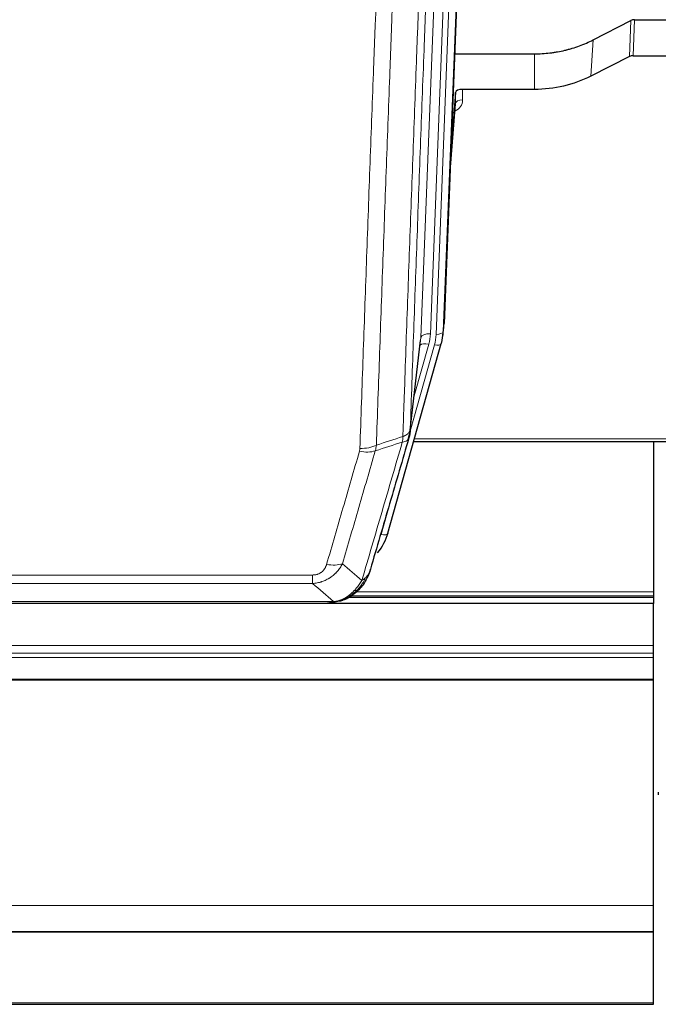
# Model space of a CAD drawing. Header units: inches. Extents: x 0 to 23760, y -13 to 16800.
# Tile 76 of 247: x 7362 to 7628, y 5920 to 6329. Entities that reach past the tile are written whole.
import ezdxf

# ---------------------------------------------------------------- set-up
doc = ezdxf.new("R2010")
doc.units = ezdxf.units.IN
doc.layers.add('254', color=7, linetype='Continuous', true_color=0xffffff)

msp = doc.modelspace()

# ---------------------------------------------------------------- linework, layer by layer
at = {"layer": '254', "color": 2, "linetype": 'Continuous', "lineweight": 25}
for p, q in [((7551.637, 6536.09), (7538.519, 6202.888)), ((7600.55, 6320.983), (7616.229, 6329.012)), ((7617.728, 6329.368), (7660.115, 6329.368)), ((7542.94, 6315.176), (7576.115, 6315.176)), ((7615.659, 6314.026), (7599.494, 6305.852)), ((7617.157, 6314.378), (7660.115, 6314.378)), ((7543.213, 6299.116), (7541.391, 6275.834)), ((7543.224, 6294.539), (7543.213, 6299.116)), ((7576.115, 6300.366), (7546.212, 6300.366)), ((7541.01, 6266.16), (7543.217, 6294.359)), ((7538.023, 6198.045), (7538.397, 6201.304)), ((7524.306, 6157.384), (7528.722, 6195.903)), ((7515.168, 6115.696), (7537.342, 6194.582)), ((7537.342, 6194.582), (7537.361, 6194.679)), ((7525.895, 6153.867), (7660.115, 6153.867)), ((7625.614, 6153.867), (7625.614, 6091.284)), ((7499.108, 6089.11), (7625.614, 6089.11)), ((7625.614, 6091.284), (7625.614, 6089.671)), ((7625.614, 6089.671), (7625.614, 6089.11)), ((7625.614, 6089.11), (7625.614, 6086.413)), ((7625.614, 6086.414), (6486.614, 6086.414)), ((7272.054, 6086.605), (7490.175, 6086.605)), ((7497.117, 6088.081), (7497.217, 6088.109)), ((7625.614, 6068.956), (7625.614, 6086.414)), ((7625.614, 6065.715), (7625.614, 6068.956)), ((7625.614, 6063.87), (7625.614, 6065.715)), ((7625.614, 6054.957), (7625.614, 6063.87)), ((7625.614, 6054.513), (7625.614, 6054.957)), ((7625.614, 5960.685), (7625.614, 6054.513)), ((7627.615, 6007.931), (7627.615, 6006.834)), ((7625.614, 5949.92), (7625.614, 5960.685)), ((6486.614, 5949.92), (7625.614, 5949.92)), ((6486.614, 5949.739), (7625.614, 5949.739)), ((7625.614, 5949.739), (7625.614, 5949.92)), ((7625.614, 5920.156), (7625.614, 5949.739)), ((6486.614, 5919.611), (7625.614, 5919.611)), ((7625.614, 5919.611), (7625.614, 5920.156))]:
    msp.add_line(p, q, dxfattribs=at)
at = {"layer": '254', "color": 110, "linetype": 'Continuous', "lineweight": 13}
for p, q in [((7551.256, 6532.652), (7538.145, 6199.63)), ((7528.812, 6197.076), (7541.878, 6528.97)), ((7545.87, 6530.596), (7532.804, 6198.703)), ((7535.151, 6198.41), (7548.262, 6531.432)), ((7615.659, 6314.026), (7616.229, 6329.012)), ((7617.728, 6329.368), (7617.157, 6314.378)), ((7599.494, 6305.852), (7600.55, 6320.983)), ((7576.115, 6300.366), (7576.115, 6315.176)), ((7546.212, 6300.366), (7546.222, 6295.95)), ((7541.017, 6266.352), (7543.224, 6294.539)), ((7538.145, 6199.63), (7538.519, 6202.888)), ((7524.435, 6158.895), (7528.812, 6197.076)), ((7524.381, 6158.175), (7534.454, 6194.009)), ((7526.081, 6172.864), (7532.107, 6194.302)), ((7526.182, 6154.897), (7660.115, 6154.897)), ((7512.28, 6115.123), (7517.005, 6131.934)), ((7278.443, 6098.269), (7483.786, 6098.269)), ((7483.786, 6094.735), (7483.786, 6098.269)), ((7483.786, 6094.735), (7278.443, 6094.735)), ((7499.926, 6089.671), (7625.614, 6089.671)), ((7501.858, 6091.284), (7625.614, 6091.284)), ((7269.712, 6087.267), (7492.517, 6087.267)), ((7497.217, 6088.109), (7497.286, 6088.266)), ((6486.614, 6068.956), (7625.614, 6068.956)), ((6486.614, 6065.715), (7625.614, 6065.715)), ((6486.614, 6063.87), (7625.614, 6063.87)), ((6486.614, 6054.957), (7625.614, 6054.957)), ((6486.614, 6054.513), (7625.614, 6054.513)), ((6486.614, 5960.685), (7625.614, 5960.685)), ((6486.614, 5920.156), (7625.614, 5920.156))]:
    msp.add_line(p, q, dxfattribs=at)
at = {"layer": '254', "color": 2, "linetype": 'Continuous', "lineweight": 25}
for centre, major_axis, ratio, start_param, end_param in [((7617.729, 6326.705), (3, -0.007), 0.8874311, 1.5734878, 2.096692), ((7617.16, 6311.749), (3, -0.011), 0.8761328, 1.5751062, 2.0983104), ((7546.211, 6299.072), (-3, 0), 0.4313147, 4.7122344, 6.2494043), ((7511.133, 6200.545), (27.027, -0.37), 0.8864308, 6.0512739, 6.2604253), ((7488.973, 6121.71), (27.014, -0.465), 0.8900028, 5.6717035, 6.0539117)]:
    msp.add_ellipse(centre, major_axis=major_axis, ratio=ratio, start_param=start_param, end_param=end_param, dxfattribs=at)
at = {"layer": '254', "color": 110, "linetype": 'Continuous', "lineweight": 13}
for centre, major_axis, ratio, start_param, end_param in [((7540.219, 6295.95), (6.003, -0.046), 0.8757409, 5.1963204, 6.2920244), ((7546.222, 6294.496), (-3, -0.007), 0.4848086, 4.7112485, 6.2484184), ((7532.804, 6196.856), (3.997, -0.157), 0.4614673, 1.5889619, 3.1073983), ((7508.786, 6199.453), (24.033, -0.038), 0.8858289, 6.0405671, 6.2497185), ((7511.133, 6199.16), (24.033, -0.038), 0.8858289, 6.0405671, 6.2497185), ((7535.151, 6199.795), (2.998, -0.118), 0.4614673, 4.7305545, 6.248991), ((7532.107, 6192.455), (3.851, -1.082), 0.4480327, 1.6960734, 2.8915811), ((7534.454, 6195.394), (2.888, -0.812), 0.4480327, 4.837666, 6.2831701), ((7503.482, 6156.546), (-9.994, 0.345), 0.559112, 1.5901207, 2.34753), ((7503.294, 6155.373), (-9.604, 2.788), 0.5442898, 1.7274916, 2.473129), ((7512.28, 6116.508), (2.888, -0.812), 0.4480327, 4.837666, 6.2831701), ((7489.633, 6108.49), (9.598, -2.808), 0.562843, 4.8755761, 5.6185342)]:
    msp.add_ellipse(centre, major_axis=major_axis, ratio=ratio, start_param=start_param, end_param=end_param, dxfattribs=at)
for points, knots in [([(7521.346, 6155.887), (7521.402, 6157.499), (7521.458, 6159.112), (7521.57, 6162.341), (7521.738, 6167.189), (7522.134, 6178.524), (7522.477, 6188.283), (7523.17, 6207.86), (7524.111, 6234.115), (7525.569, 6273.961), (7526.574, 6300.831), (7527.147, 6316.033), (7527.211, 6317.723), (7527.339, 6321.106), (7527.532, 6326.183), (7527.983, 6338.054), (7528.375, 6348.268), (7528.703, 6356.802), (7528.769, 6358.51), (7528.901, 6361.929), (7529.099, 6367.059), (7529.564, 6379.051), (7529.967, 6389.367), (7530.779, 6410.049), (7531.876, 6437.757), (7533.004, 6465.73), (7533.575, 6479.783)], [0, 0, 0, 0, 0.015625, 0.015625, 0.03125, 0.0625, 0.125, 0.125, 0.25, 0.375, 0.5, 0.5, 0.515625, 0.515625, 0.53125, 0.5625, 0.625, 0.625, 0.640625, 0.640625, 0.65625, 0.6875, 0.75, 0.75, 0.875, 1, 1, 1, 1]), ([(7536.63, 6481.564), (7536.061, 6467.564), (7534.936, 6439.696), (7533.842, 6412.093), (7533.033, 6391.489), (7532.631, 6381.211), (7532.167, 6369.265), (7531.969, 6364.154), (7531.838, 6360.749), (7531.772, 6359.047), (7531.445, 6350.545), (7531.054, 6340.369), (7530.604, 6328.544), (7530.412, 6323.485), (7530.284, 6320.116), (7530.221, 6318.432), (7529.648, 6303.288), (7528.647, 6276.519), (7527.192, 6236.826), (7525.786, 6197.592), (7524.88, 6171.743), (7524.435, 6158.895)], [0, 0, 0, 0, 0.125, 0.25, 0.25, 0.3125, 0.34375, 0.359375, 0.359375, 0.375, 0.375, 0.4375, 0.46875, 0.484375, 0.484375, 0.5, 0.5, 0.625, 0.75, 0.875, 1, 1, 1, 1]), ([(7522.323, 6470.916), (7521.765, 6457.103), (7520.663, 6429.608), (7519.053, 6388.756), (7518.01, 6361.782), (7517.238, 6341.649), (7516.855, 6331.607), (7516.476, 6321.602), (7516.225, 6314.94), (7516.099, 6311.613), (7515.475, 6294.999), (7514.983, 6281.778), (7514.257, 6262.054), (7514.016, 6255.498), (7513.54, 6242.424), (7513.304, 6235.906), (7512.601, 6216.408), (7511.679, 6190.561), (7510.787, 6165.016), (7510.349, 6152.318)], [0, 0, 0, 0, 0.125, 0.25, 0.375, 0.375, 0.4375, 0.46875, 0.46875, 0.5, 0.5, 0.625, 0.625, 0.6875, 0.6875, 0.75, 0.75, 0.875, 1, 1, 1, 1]), ([(7503.482, 6150.952), (7503.919, 6163.666), (7504.81, 6189.244), (7505.73, 6215.123), (7506.432, 6234.646), (7506.668, 6241.173), (7507.144, 6254.264), (7507.384, 6260.828), (7508.109, 6280.577), (7508.6, 6293.814), (7509.224, 6310.449), (7509.349, 6313.781), (7509.6, 6320.451), (7509.979, 6330.469), (7510.361, 6340.524), (7511.132, 6360.682), (7512.174, 6387.691), (7513.782, 6428.594), (7514.883, 6456.125), (7515.44, 6469.955)], [0, 0, 0, 0, 0.125, 0.25, 0.25, 0.3125, 0.3125, 0.375, 0.375, 0.5, 0.5, 0.53125, 0.53125, 0.5625, 0.625, 0.625, 0.75, 0.875, 1, 1, 1, 1]), ([(7521.346, 6155.887), (7521.359, 6155.892), (7521.384, 6155.901), (7521.422, 6155.916), (7521.46, 6155.93), (7521.498, 6155.945), (7521.537, 6155.96), (7521.575, 6155.976), (7521.614, 6155.991), (7521.652, 6156.007), (7521.691, 6156.024), (7521.73, 6156.04), (7521.769, 6156.057), (7521.807, 6156.074), (7521.846, 6156.092), (7521.886, 6156.109), (7521.925, 6156.127), (7521.964, 6156.145), (7522.003, 6156.164), (7522.042, 6156.183), (7522.081, 6156.202), (7522.121, 6156.221), (7522.16, 6156.241), (7522.199, 6156.261), (7522.238, 6156.281), (7522.277, 6156.302), (7522.317, 6156.323), (7522.356, 6156.344), (7522.395, 6156.366), (7522.434, 6156.387), (7522.473, 6156.41), (7522.512, 6156.432), (7522.55, 6156.455), (7522.589, 6156.478), (7522.628, 6156.502), (7522.666, 6156.525), (7522.705, 6156.549), (7522.743, 6156.574), (7522.781, 6156.599), (7522.819, 6156.624), (7522.857, 6156.649), (7522.894, 6156.675), (7522.932, 6156.701), (7522.969, 6156.728), (7523.006, 6156.755), (7523.043, 6156.782), (7523.08, 6156.809), (7523.116, 6156.837), (7523.152, 6156.865), (7523.188, 6156.894), (7523.224, 6156.923), (7523.26, 6156.952), (7523.295, 6156.981), (7523.33, 6157.011), (7523.364, 6157.042), (7523.399, 6157.072), (7523.432, 6157.103), (7523.466, 6157.134), (7523.499, 6157.166), (7523.535, 6157.2), (7523.571, 6157.237), (7523.61, 6157.277), (7523.647, 6157.316), (7523.684, 6157.356), (7523.72, 6157.396), (7523.755, 6157.436), (7523.789, 6157.476), (7523.823, 6157.517), (7523.855, 6157.558), (7523.887, 6157.599), (7523.918, 6157.64), (7523.948, 6157.681), (7523.977, 6157.723), (7524.005, 6157.764), (7524.033, 6157.806), (7524.059, 6157.848), (7524.085, 6157.891), (7524.11, 6157.933), (7524.134, 6157.975), (7524.157, 6158.018), (7524.18, 6158.061), (7524.201, 6158.104), (7524.222, 6158.147), (7524.241, 6158.19), (7524.26, 6158.233), (7524.278, 6158.277), (7524.295, 6158.321), (7524.311, 6158.364), (7524.326, 6158.408), (7524.341, 6158.452), (7524.354, 6158.496), (7524.367, 6158.54), (7524.378, 6158.584), (7524.389, 6158.628), (7524.399, 6158.673), (7524.408, 6158.717), (7524.416, 6158.762), (7524.424, 6158.806), (7524.43, 6158.851), (7524.434, 6158.88), (7524.435, 6158.895)], [0, 0, 0, 0, 0.0069372, 0.0139334, 0.0209887, 0.028103, 0.0352764, 0.0425088, 0.0498003, 0.0571509, 0.0645605, 0.0720292, 0.0795569, 0.0871437, 0.0947896, 0.1024945, 0.1102584, 0.1180815, 0.1259636, 0.1339048, 0.141905, 0.1499643, 0.1580827, 0.1662601, 0.1744966, 0.1827922, 0.1911468, 0.1995605, 0.2080333, 0.2165651, 0.225156, 0.233806, 0.2425151, 0.2512832, 0.2601104, 0.2689967, 0.277942, 0.2869465, 0.29601, 0.3051325, 0.3143142, 0.3235549, 0.3328547, 0.3422136, 0.3516315, 0.3611085, 0.3706446, 0.3802398, 0.3898941, 0.3996074, 0.4093798, 0.4192113, 0.4291019, 0.4390515, 0.4490602, 0.459128, 0.4692549, 0.4794409, 0.4896859, 0.4999901, 0.5124905, 0.524991, 0.5374914, 0.5499918, 0.5624922, 0.5749926, 0.587493, 0.5999934, 0.6124937, 0.6249941, 0.6374944, 0.6499948, 0.6624951, 0.6749954, 0.6874957, 0.699996, 0.7124963, 0.7249966, 0.7374968, 0.7499971, 0.7624973, 0.7749976, 0.7874978, 0.799998, 0.8124982, 0.8249984, 0.8374986, 0.8499988, 0.8624989, 0.8749991, 0.8874992, 0.8999993, 0.9124995, 0.9249996, 0.9374997, 0.9499998, 0.9624998, 0.9749999, 0.9875, 1, 1, 1, 1]), ([(7521.346, 6155.887), (7521.325, 6155.485), (7521.31, 6155.099), (7521.251, 6154.34), (7521.209, 6153.968), (7521.134, 6153.596)], [0, 0, 0, 0, 0.5, 0.5, 1, 1, 1, 1]), ([(7521.134, 6153.596), (7521.543, 6153.63), (7521.915, 6153.7), (7522.574, 6153.904), (7522.859, 6154.038), (7523.331, 6154.36), (7523.517, 6154.548), (7523.78, 6154.967), (7523.858, 6155.199), (7523.879, 6155.445)], [0, 0, 0, 0, 0.25, 0.25, 0.5, 0.5, 0.75, 0.75, 1, 1, 1, 1]), ([(7503.482, 6150.952), (7503.475, 6150.753), (7503.456, 6150.556), (7503.393, 6150.163), (7503.35, 6149.968), (7503.294, 6149.775)], [0, 0, 0, 0, 0.5, 0.5, 1, 1, 1, 1]), ([(7504.28, 6095.986), (7505.678, 6100.741), (7507.077, 6105.507), (7509.88, 6115.063), (7511.283, 6119.853), (7515.496, 6134.256), (7518.312, 6143.903), (7521.134, 6153.596)], [0, 0, 0, 0, 0.25, 0.25, 0.5, 0.5, 1, 1, 1, 1]), ([(7489.633, 6102.704), (7490.767, 6106.596), (7491.902, 6110.496), (7494.175, 6118.311), (7495.312, 6122.226), (7498.727, 6133.994), (7501.009, 6141.87), (7503.294, 6149.775)], [0, 0, 0, 0, 0.25, 0.25, 0.5, 0.5, 1, 1, 1, 1]), ([(7509.89, 6149.946), (7507.602, 6142.053), (7505.318, 6134.19), (7501.899, 6122.44), (7500.76, 6118.531), (7498.485, 6110.728), (7497.348, 6106.835), (7496.213, 6102.948)], [0, 0, 0, 0, 0.5, 0.5, 0.75, 0.75, 1, 1, 1, 1]), ([(7496.213, 6102.948), (7495.915, 6102.381), (7495.589, 6101.834), (7494.876, 6100.782), (7494.489, 6100.278), (7493.861, 6099.556), (7493.589, 6099.262), (7493.304, 6098.977), (7493.189, 6098.864), (7493.131, 6098.808), (7492.955, 6098.641), (7492.837, 6098.532), (7492.234, 6097.996), (7491.725, 6097.6), (7491.053, 6097.145), (7490.917, 6097.056), (7490.709, 6096.926), (7490.64, 6096.883), (7490.5, 6096.799), (7490.43, 6096.757), (7490.078, 6096.553), (7489.791, 6096.398), (7488.915, 6095.965), (7488.31, 6095.715), (7487.607, 6095.478), (7487.528, 6095.452), (7487.37, 6095.402), (7487.291, 6095.378), (7487.053, 6095.306), (7486.894, 6095.261), (7486.414, 6095.134), (7486.092, 6095.06), (7485.117, 6094.868), (7484.456, 6094.782), (7483.786, 6094.735)], [0, 0, 0, 0, 0.125, 0.125, 0.25, 0.25, 0.3125, 0.328125, 0.328125, 0.34375, 0.34375, 0.375, 0.375, 0.5, 0.5, 0.53125, 0.53125, 0.546875, 0.546875, 0.5625, 0.5625, 0.625, 0.625, 0.75, 0.75, 0.765625, 0.765625, 0.78125, 0.78125, 0.8125, 0.8125, 0.875, 0.875, 1, 1, 1, 1]), ([(7489.633, 6102.704), (7489.612, 6102.632), (7489.59, 6102.56), (7489.544, 6102.416), (7489.52, 6102.345), (7489.444, 6102.132), (7489.39, 6101.991), (7489.272, 6101.713), (7489.208, 6101.575), (7489.072, 6101.304), (7488.998, 6101.17), (7488.841, 6100.905), (7488.757, 6100.775), (7488.622, 6100.583), (7488.575, 6100.52), (7488.479, 6100.394), (7488.429, 6100.331), (7488.275, 6100.147), (7488.167, 6100.028), (7487.939, 6099.799), (7487.819, 6099.689), (7487.63, 6099.53), (7487.533, 6099.452), (7487.432, 6099.377), (7487.364, 6099.328), (7487.329, 6099.303), (7487.155, 6099.183), (7487.01, 6099.094), (7486.563, 6098.845), (7486.247, 6098.706), (7485.826, 6098.566), (7485.741, 6098.54), (7485.568, 6098.491), (7485.481, 6098.469), (7485.22, 6098.407), (7485.044, 6098.373), (7484.689, 6098.32), (7484.51, 6098.301), (7484.15, 6098.275), (7483.969, 6098.269), (7483.786, 6098.269)], [0, 0, 0, 0, 0.03125, 0.03125, 0.0625, 0.0625, 0.125, 0.125, 0.1875, 0.1875, 0.25, 0.25, 0.3125, 0.3125, 0.34375, 0.34375, 0.375, 0.375, 0.4375, 0.4375, 0.5, 0.5, 0.53125, 0.546875, 0.546875, 0.5625, 0.5625, 0.625, 0.625, 0.75, 0.75, 0.78125, 0.78125, 0.8125, 0.8125, 0.875, 0.875, 0.9375, 0.9375, 1, 1, 1, 1]), ([(7505.987, 6097.317), (7505.289, 6095.864), (7504.418, 6094.47), (7503.057, 6092.787), (7502.7, 6092.381), (7502.329, 6091.992)], [0, 0, 0, 0, 0.75, 0.75, 1, 1, 1, 1]), ([(7505.987, 6097.317), (7505.864, 6097.195), (7505.736, 6097.075), (7505.404, 6096.783), (7505.193, 6096.615), (7504.752, 6096.29), (7504.52, 6096.135), (7504.28, 6095.986)], [0, 0, 0, 0, 0.25, 0.25, 0.625, 0.625, 1, 1, 1, 1]), ([(7507.197, 6098.901), (7507.159, 6098.831), (7507.118, 6098.761), (7506.951, 6098.483), (7506.812, 6098.279), (7506.508, 6097.882), (7506.344, 6097.689), (7506.109, 6097.44), (7506.048, 6097.378), (7505.987, 6097.317)], [0, 0, 0, 0, 0.125, 0.125, 0.5, 0.5, 0.875, 0.875, 1, 1, 1, 1]), ([(7504.28, 6095.986), (7503.587, 6094.871), (7502.821, 6093.774), (7501.694, 6092.424), (7501.403, 6092.096), (7501.105, 6091.779)], [0, 0, 0, 0, 0.75, 0.75, 1, 1, 1, 1]), ([(7501.105, 6091.779), (7500.955, 6091.621), (7500.804, 6091.466), (7500.189, 6090.857), (7499.71, 6090.429), (7498.716, 6089.642), (7498.201, 6089.284), (7497.494, 6088.859), (7497.316, 6088.758), (7497.135, 6088.66)], [0, 0, 0, 0, 0.125, 0.125, 0.5, 0.5, 0.875, 0.875, 1, 1, 1, 1]), ([(7502.329, 6091.992), (7502.23, 6091.966), (7502.129, 6091.942), (7501.872, 6091.892), (7501.715, 6091.868), (7501.404, 6091.824), (7501.251, 6091.804), (7501.105, 6091.779)], [0, 0, 0, 0, 0.25, 0.25, 0.625, 0.625, 1, 1, 1, 1]), ([(7503.315, 6092.477), (7503.284, 6092.45), (7503.252, 6092.424), (7503.117, 6092.322), (7503.004, 6092.253), (7502.755, 6092.131), (7502.618, 6092.078), (7502.427, 6092.019), (7502.378, 6092.005), (7502.329, 6091.992)], [0, 0, 0, 0, 0.125, 0.125, 0.5, 0.5, 0.875, 0.875, 1, 1, 1, 1]), ([(7491.647, 6086.747), (7491.655, 6086.749), (7491.671, 6086.752), (7491.694, 6086.758), (7491.717, 6086.764), (7491.74, 6086.77), (7491.763, 6086.775), (7491.785, 6086.781), (7491.807, 6086.787), (7491.829, 6086.794), (7491.85, 6086.8), (7491.871, 6086.806), (7491.892, 6086.812), (7491.912, 6086.819), (7491.932, 6086.825), (7491.952, 6086.832), (7491.971, 6086.839), (7491.99, 6086.846), (7492.009, 6086.852), (7492.027, 6086.859), (7492.045, 6086.866), (7492.063, 6086.873), (7492.08, 6086.881), (7492.097, 6086.888), (7492.114, 6086.895), (7492.13, 6086.903), (7492.146, 6086.91), (7492.162, 6086.917), (7492.177, 6086.925), (7492.192, 6086.933), (7492.207, 6086.94), (7492.221, 6086.948), (7492.235, 6086.956), (7492.249, 6086.964), (7492.262, 6086.972), (7492.275, 6086.98), (7492.288, 6086.988), (7492.3, 6086.996), (7492.313, 6087.005), (7492.324, 6087.013), (7492.336, 6087.021), (7492.347, 6087.03), (7492.357, 6087.038), (7492.368, 6087.047), (7492.378, 6087.055), (7492.387, 6087.064), (7492.397, 6087.073), (7492.406, 6087.082), (7492.415, 6087.09), (7492.423, 6087.099), (7492.431, 6087.108), (7492.439, 6087.117), (7492.446, 6087.126), (7492.453, 6087.135), (7492.46, 6087.144), (7492.466, 6087.154), (7492.472, 6087.163), (7492.478, 6087.172), (7492.484, 6087.181), (7492.489, 6087.191), (7492.493, 6087.2), (7492.498, 6087.21), (7492.502, 6087.219), (7492.506, 6087.229), (7492.509, 6087.238), (7492.512, 6087.248), (7492.515, 6087.258), (7492.517, 6087.264), (7492.517, 6087.267)], [0, 0, 0, 0, 0.0185022, 0.0368847, 0.0551481, 0.073293, 0.0913199, 0.1092294, 0.1270222, 0.1446988, 0.1622598, 0.1797059, 0.1970378, 0.2142561, 0.2313614, 0.2483544, 0.265236, 0.2820066, 0.2986672, 0.3152184, 0.331661, 0.3479958, 0.3642235, 0.380345, 0.3963611, 0.4122725, 0.4280803, 0.4437851, 0.459388, 0.4748898, 0.4902915, 0.5055939, 0.5207981, 0.535905, 0.5509156, 0.565831, 0.5806521, 0.5953801, 0.6100159, 0.6245607, 0.6390157, 0.6533819, 0.6676604, 0.6818526, 0.6959596, 0.7099825, 0.7239227, 0.7377815, 0.75156, 0.7652597, 0.7788818, 0.7924277, 0.8058989, 0.8192966, 0.8326224, 0.8458776, 0.8590638, 0.8721825, 0.8852351, 0.8982233, 0.9111485, 0.9240124, 0.9368166, 0.9495628, 0.9622525, 0.9748874, 0.9874694, 1, 1, 1, 1]), ([(7497.135, 6088.66), (7496.775, 6088.466), (7496.408, 6088.29), (7494.914, 6087.663), (7493.738, 6087.369), (7492.517, 6087.267)], [0, 0, 0, 0, 0.25, 0.25, 1, 1, 1, 1]), ([(7497.286, 6088.266), (7497.287, 6088.296), (7497.285, 6088.329), (7497.272, 6088.414), (7497.256, 6088.469), (7497.208, 6088.573), (7497.176, 6088.622), (7497.135, 6088.66)], [0, 0, 0, 0, 0.25, 0.25, 0.625, 0.625, 1, 1, 1, 1])]:
    msp.add_open_spline(points, degree=3, knots=knots, dxfattribs=at)
at = {"layer": '254', "color": 2, "linetype": 'Continuous', "lineweight": 25}
for points, knots in [([(7576.115, 6315.176), (7577.184, 6315.176), (7579.32, 6315.238), (7581.445, 6315.425), (7582.771, 6315.58), (7583.036, 6315.613), (7583.564, 6315.682), (7584.356, 6315.793), (7585.144, 6315.92), (7586.714, 6316.197), (7587.754, 6316.413), (7588.917, 6316.689), (7589.046, 6316.721), (7589.303, 6316.784), (7589.689, 6316.88), (7590.585, 6317.115), (7591.345, 6317.332), (7592.855, 6317.788), (7594.842, 6318.453), (7596.776, 6319.23), (7598.684, 6320.064), (7599.624, 6320.509), (7600.55, 6320.983)], [0, 0, 0, 0, 0.125, 0.25, 0.25, 0.28125, 0.28125, 0.3125, 0.375, 0.375, 0.5, 0.5, 0.515625, 0.515625, 0.53125, 0.5625, 0.625, 0.625, 0.75, 0.875, 0.875, 1, 1, 1, 1]), ([(7599.494, 6305.852), (7595.961, 6304.065), (7592.159, 6302.686), (7584.276, 6300.837), (7580.196, 6300.366), (7576.115, 6300.366)], [0, 0, 0, 0, 0.5, 0.5, 1, 1, 1, 1]), ([(7524.435, 6158.895), (7524.435, 6158.885), (7524.434, 6158.845), (7524.43, 6158.759), (7524.423, 6158.619), (7524.412, 6158.426), (7524.393, 6158.18), (7524.364, 6157.881), (7524.322, 6157.53), (7524.279, 6157.23), (7524.24, 6156.999), (7524.215, 6156.856), (7524.189, 6156.716), (7524.162, 6156.581), (7524.134, 6156.45), (7524.107, 6156.323), (7524.078, 6156.2), (7524.05, 6156.08), (7524.021, 6155.965), (7523.993, 6155.853), (7523.964, 6155.746), (7523.936, 6155.642), (7523.908, 6155.542), (7523.888, 6155.477), (7523.879, 6155.445)], [0, 0, 0, 0, 0.0092499, 0.0337179, 0.073404, 0.128308, 0.1984299, 0.2837694, 0.3843264, 0.5001005, 0.5424888, 0.5838484, 0.6241794, 0.6634821, 0.7017567, 0.7390032, 0.7752221, 0.8104134, 0.8445775, 0.8777146, 0.909825, 0.9409091, 0.9709673, 1, 1, 1, 1]), ([(7523.879, 6155.445), (7521.193, 6146.234), (7518.514, 6137.064), (7514.503, 6123.371), (7513.167, 6118.817), (7510.5, 6109.731), (7509.167, 6105.198), (7507.837, 6100.675)], [0, 0, 0, 0, 0.5, 0.5, 0.75, 0.75, 1, 1, 1, 1]), ([(7507.197, 6098.901), (7506.585, 6097.161), (7505.689, 6095.473), (7504.16, 6093.437), (7503.75, 6092.946), (7503.315, 6092.477)], [0, 0, 0, 0, 0.75, 0.75, 1, 1, 1, 1]), ([(7507.837, 6100.675), (7507.831, 6100.653), (7507.819, 6100.609), (7507.801, 6100.543), (7507.782, 6100.478), (7507.764, 6100.412), (7507.745, 6100.347), (7507.727, 6100.283), (7507.708, 6100.218), (7507.689, 6100.154), (7507.669, 6100.09), (7507.65, 6100.027), (7507.63, 6099.963), (7507.61, 6099.9), (7507.591, 6099.837), (7507.57, 6099.775), (7507.55, 6099.713), (7507.53, 6099.651), (7507.509, 6099.589), (7507.489, 6099.528), (7507.468, 6099.467), (7507.447, 6099.406), (7507.426, 6099.346), (7507.405, 6099.286), (7507.383, 6099.226), (7507.362, 6099.166), (7507.34, 6099.107), (7507.318, 6099.048), (7507.297, 6098.989), (7507.275, 6098.931), (7507.253, 6098.872), (7507.23, 6098.815), (7507.208, 6098.757), (7507.186, 6098.7), (7507.163, 6098.643), (7507.14, 6098.586), (7507.118, 6098.53), (7507.095, 6098.473), (7507.072, 6098.417), (7507.049, 6098.362), (7507.026, 6098.307), (7507.003, 6098.252), (7506.979, 6098.197), (7506.956, 6098.142), (7506.932, 6098.088), (7506.909, 6098.034), (7506.885, 6097.981), (7506.861, 6097.927), (7506.838, 6097.874), (7506.814, 6097.821), (7506.79, 6097.769), (7506.766, 6097.717), (7506.742, 6097.665), (7506.718, 6097.613), (7506.694, 6097.562), (7506.669, 6097.511), (7506.645, 6097.46), (7506.621, 6097.409), (7506.596, 6097.359), (7506.572, 6097.309), (7506.547, 6097.259), (7506.523, 6097.21), (7506.498, 6097.161), (7506.473, 6097.112), (7506.449, 6097.063), (7506.424, 6097.015), (7506.405, 6096.979), (7506.395, 6096.959), (7506.393, 6096.955)], [0, 0, 0, 0, 0.0171812, 0.0343046, 0.0513704, 0.0683783, 0.0853286, 0.1022212, 0.119056, 0.1358331, 0.1525524, 0.1692141, 0.185818, 0.2023642, 0.2188526, 0.2352834, 0.2516564, 0.2679717, 0.2842292, 0.3004291, 0.3165712, 0.3326555, 0.3486822, 0.3646511, 0.3805623, 0.3964158, 0.4122116, 0.4279496, 0.4436299, 0.4592525, 0.4748173, 0.4903244, 0.5057738, 0.5211655, 0.5364994, 0.5517757, 0.5669942, 0.5821549, 0.597258, 0.6123033, 0.6272909, 0.6422208, 0.6570929, 0.6719073, 0.686664, 0.701363, 0.7160042, 0.7305878, 0.7451136, 0.7595816, 0.773992, 0.7883446, 0.8026395, 0.8168767, 0.8310561, 0.8451778, 0.8592418, 0.8732481, 0.8871967, 0.9010875, 0.9149206, 0.928696, 0.9424136, 0.9560736, 0.9696758, 0.9832203, 0.996707, 1, 1, 1, 1]), ([(7507.837, 6100.675), (7507.752, 6100.214), (7507.61, 6099.764), (7507.347, 6099.185), (7507.275, 6099.042), (7507.197, 6098.901)], [0, 0, 0, 0, 0.75, 0.75, 1, 1, 1, 1]), ([(7502.329, 6091.992), (7502.143, 6091.797), (7501.954, 6091.607), (7501.182, 6090.864), (7500.572, 6090.347), (7499.302, 6089.409), (7498.643, 6088.988), (7497.742, 6088.495), (7497.514, 6088.378), (7497.286, 6088.266)], [0, 0, 0, 0, 0.125, 0.125, 0.5, 0.5, 0.875, 0.875, 1, 1, 1, 1]), ([(7503.315, 6092.477), (7503.097, 6092.242), (7502.874, 6092.013), (7502, 6091.163), (7501.309, 6090.582), (7500.582, 6090.056)], [0, 0, 0, 0, 0.2626999, 0.2626999, 1, 1, 1, 1]), ([(7503.694, 6092.947), (7503.638, 6092.844), (7503.569, 6092.742), (7503.433, 6092.586), (7503.376, 6092.53), (7503.315, 6092.477)], [0, 0, 0, 0, 0.6295096, 0.6295096, 1, 1, 1, 1]), ([(7489.975, 6086.607), (7489.99, 6086.607), (7490.018, 6086.606), (7490.059, 6086.605), (7490.1, 6086.605), (7490.139, 6086.605), (7490.178, 6086.605), (7490.215, 6086.605), (7490.251, 6086.605), (7490.287, 6086.605), (7490.321, 6086.606), (7490.354, 6086.607), (7490.386, 6086.607), (7490.417, 6086.608), (7490.447, 6086.609), (7490.476, 6086.61), (7490.504, 6086.611), (7490.531, 6086.612), (7490.557, 6086.613), (7490.581, 6086.614), (7490.605, 6086.615), (7490.628, 6086.617), (7490.649, 6086.618), (7490.67, 6086.619), (7490.689, 6086.62), (7490.708, 6086.621), (7490.725, 6086.622), (7490.741, 6086.623), (7490.756, 6086.624), (7490.771, 6086.625), (7490.784, 6086.626), (7490.796, 6086.627), (7490.807, 6086.628), (7490.817, 6086.629), (7490.826, 6086.629), (7490.834, 6086.63), (7490.84, 6086.631), (7490.846, 6086.631), (7490.851, 6086.631), (7490.863, 6086.632), (7490.884, 6086.634), (7490.913, 6086.637), (7490.942, 6086.639), (7490.97, 6086.642), (7490.998, 6086.645), (7491.025, 6086.648), (7491.053, 6086.651), (7491.08, 6086.654), (7491.106, 6086.657), (7491.133, 6086.66), (7491.159, 6086.663), (7491.184, 6086.666), (7491.21, 6086.67), (7491.235, 6086.673), (7491.259, 6086.677), (7491.284, 6086.68), (7491.308, 6086.684), (7491.331, 6086.687), (7491.355, 6086.691), (7491.378, 6086.695), (7491.4, 6086.699), (7491.423, 6086.702), (7491.445, 6086.706), (7491.466, 6086.71), (7491.488, 6086.714), (7491.509, 6086.718), (7491.529, 6086.722), (7491.55, 6086.726), (7491.57, 6086.73), (7491.589, 6086.734), (7491.609, 6086.739), (7491.628, 6086.743), (7491.64, 6086.746), (7491.647, 6086.747)], [0, 0, 0, 0, 0.0247661, 0.0489206, 0.0724636, 0.0953949, 0.1177147, 0.1394229, 0.1605195, 0.1810045, 0.2008779, 0.2201398, 0.23879, 0.2568287, 0.2742558, 0.2910713, 0.3072753, 0.3228676, 0.3378484, 0.3522176, 0.3659752, 0.3791212, 0.3916556, 0.4035785, 0.4148897, 0.4255894, 0.4356775, 0.445154, 0.454019, 0.4622723, 0.4699141, 0.4769443, 0.4833629, 0.48917, 0.4943654, 0.4989493, 0.5029216, 0.5062824, 0.5090316, 0.5111692, 0.5284651, 0.5456049, 0.5625886, 0.5794163, 0.5960881, 0.612604, 0.6289642, 0.6451687, 0.6612176, 0.6771111, 0.6928491, 0.7084319, 0.7238594, 0.7391318, 0.7542492, 0.7692118, 0.7840195, 0.7986726, 0.8131712, 0.8275153, 0.8417051, 0.8557408, 0.8696224, 0.8833501, 0.8969241, 0.9103445, 0.9236114, 0.936725, 0.9496856, 0.9624932, 0.975148, 0.9876502, 1, 1, 1, 1]), ([(7497.286, 6088.266), (7496.828, 6088.043), (7496.364, 6087.844), (7494.494, 6087.142), (7493.057, 6086.836), (7491.647, 6086.747)], [0, 0, 0, 0, 0.25, 0.25, 1, 1, 1, 1]), ([(7497.117, 6088.081), (7496.539, 6087.831), (7495.951, 6087.611), (7495.27, 6087.397), (7495.183, 6087.37), (7495.095, 6087.344)], [0, 0, 0, 0, 0.8717446, 0.8717446, 1, 1, 1, 1])]:
    msp.add_open_spline(points, degree=3, knots=knots, dxfattribs=at)
at = {"layer": '254', "color": 110, "linetype": 'Continuous', "lineweight": 13}
for points in [[(7510.349, 6152.318), (7514.015, 6153.51), (7517.681, 6154.699), (7521.346, 6155.887)], [(7521.134, 6153.596), (7517.387, 6152.381), (7513.639, 6151.164), (7509.89, 6149.946)], [(7510.349, 6152.318), (7510.309, 6151.911), (7510.191, 6151.109), (7510.003, 6150.33), (7509.89, 6149.946)], [(7496.213, 6102.948), (7498.917, 6100.63), (7501.606, 6098.309), (7504.28, 6095.986)], [(7492.517, 6087.267), (7489.624, 6089.759), (7486.714, 6092.249), (7483.786, 6094.735)]]:
    msp.add_open_spline(points, degree=3, dxfattribs=at)
at = {"layer": '254', "color": 2, "linetype": 'Continuous', "lineweight": 25}
for points, degree in [([(7523.562, 6154.634), (7524.312, 6157.465)], 1), ([(7497.215, 6088.108), (7499.082, 6088.942), (7500.728, 6090.163)], 2), ([(7491.71, 6086.684), (7491.128, 6086.629), (7490.549, 6086.603), (7489.975, 6086.607)], 3)]:
    msp.add_open_spline(points, degree=degree, dxfattribs=at)

doc.saveas('drawing.dxf')
